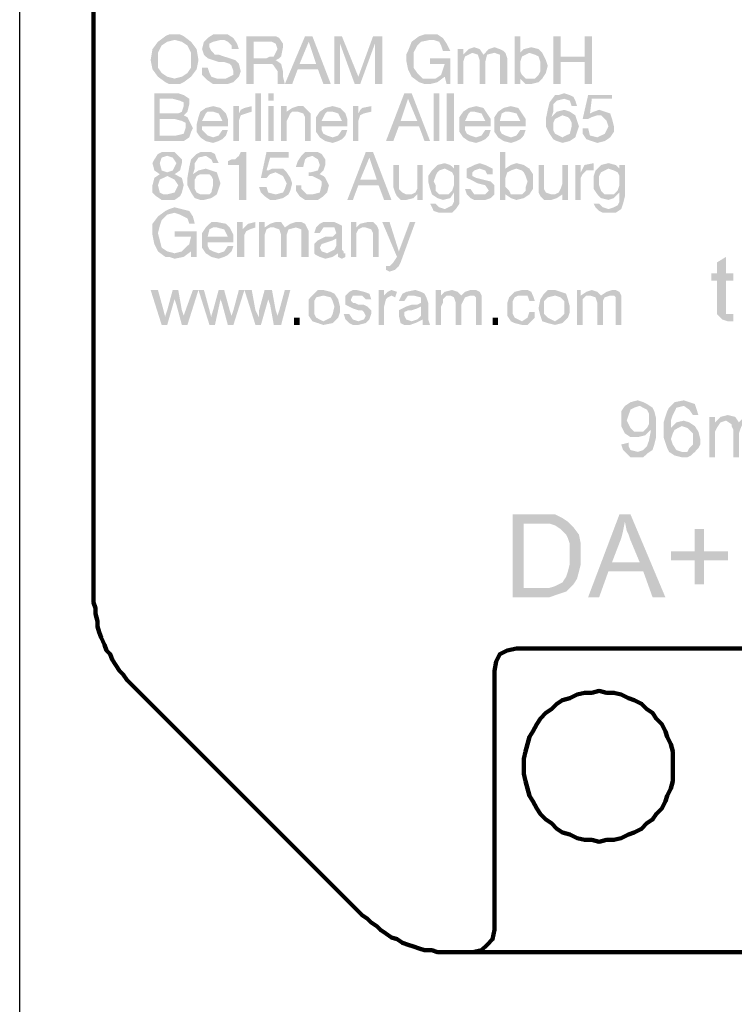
# Model space of a CAD drawing. Extents: x 171565 to 840288, y -737149 to -289557.
# Tile 21 of 59: x 419593 to 420403, y -353992 to -352876. Entities that reach past the tile are written whole.
import ezdxf

# ---------------------------------------------------------------- set-up
doc = ezdxf.new("R2010")
doc.units = 0
doc.header["$MEASUREMENT"] = 0
doc.layers.add('H', color=7, linetype='Continuous', lineweight=100)
doc.layers.add('P', color=250, linetype='Continuous', lineweight=100)

msp = doc.modelspace()

# ---------------------------------------------------------------- hatches: boundary and pattern name
at = {"layer": 'H', "linetype": 'Continuous'}
for points in [[(419768.5, -352942.9), (419776.8, -352940.8), (419783.1, -352936.6), (419787.2, -352930.4), (419787.2, -352922), (419787.2, -352913.7), (419783.1, -352905.4), (419776.8, -352901.2), (419768.5, -352899.1), (419760.2, -352901.2), (419753.9, -352905.4), (419749.7, -352913.7), (419749.7, -352922), (419749.7, -352930.4), (419753.9, -352936.6), (419760.2, -352940.8), (419768.5, -352942.9), (419768.5, -352892.9), (419774.7, -352892.9), (419778.9, -352894.9), (419787.2, -352901.2), (419793.5, -352909.5), (419795.6, -352922), (419793.5, -352932.4), (419787.2, -352940.8), (419778.9, -352947), (419774.7, -352949.1), (419768.5, -352949.1), (419762.2, -352949.1), (419758.1, -352947), (419749.7, -352940.8), (419743.5, -352932.4), (419741.4, -352922), (419743.5, -352909.5), (419749.7, -352901.2), (419758.1, -352894.9), (419762.2, -352892.9), (419768.5, -352892.9)], [(419833.1, -352909.5), (419833.1, -352905.4), (419828.9, -352901.2), (419824.7, -352899.1), (419820.6, -352899.1), (419812.2, -352901.2), (419808.1, -352903.3), (419808.1, -352907.4), (419810.2, -352911.6), (419814.3, -352915.8), (419818.5, -352915.8), (419824.7, -352917.9), (419831, -352919.9), (419837.2, -352922), (419841.4, -352926.2), (419843.5, -352934.5), (419841.4, -352940.8), (419835.2, -352947), (419828.9, -352949.1), (419820.6, -352949.1), (419812.2, -352949.1), (419806, -352944.9), (419799.7, -352938.7), (419799.7, -352930.4), (419806, -352930.4), (419808.1, -352936.6), (419810.2, -352940.8), (419816.4, -352942.9), (419822.7, -352942.9), (419826.8, -352942.9), (419831, -352940.8), (419835.2, -352938.7), (419835.2, -352934.5), (419833.1, -352928.3), (419831, -352926.2), (419824.7, -352924.1), (419818.5, -352924.1), (419812.2, -352922), (419806, -352919.9), (419801.8, -352915.8), (419799.7, -352909.5), (419801.8, -352901.2), (419806, -352897), (419812.2, -352892.9), (419820.6, -352892.9), (419828.9, -352892.9), (419835.2, -352897), (419839.3, -352903.3), (419841.4, -352909.5)], [(420058.1, -352892.9), (420066.4, -352892.9), (420072.7, -352897), (420076.8, -352903.3), (420081, -352911.6), (420072.7, -352911.6), (420070.6, -352905.4), (420068.5, -352901.2), (420062.2, -352899.1), (420058.1, -352899.1), (420047.7, -352901.2), (420043.5, -352905.4), (420039.3, -352913.7), (420039.3, -352922), (420039.3, -352930.4), (420043.5, -352936.6), (420049.7, -352942.9), (420058.1, -352942.9), (420064.3, -352942.9), (420070.6, -352938.7), (420072.7, -352932.4), (420074.7, -352926.2), (420058.1, -352926.2), (420058.1, -352919.9), (420081, -352919.9), (420081, -352949.1), (420076.8, -352949.1), (420074.7, -352940.8), (420066.4, -352947), (420058.1, -352949.1), (420051.8, -352949.1), (420045.6, -352947), (420037.2, -352940.8), (420033.1, -352932.4), (420031, -352922), (420031, -352915.8), (420033.1, -352911.6), (420037.2, -352901.2), (420045.6, -352894.9), (420051.8, -352892.9)], [(419872.7, -352919.9), (419876.8, -352917.9), (419881, -352917.9), (419883.1, -352913.7), (419885.2, -352909.5), (419883.1, -352903.3), (419878.9, -352901.2), (419874.7, -352901.2), (419858.1, -352901.2), (419858.1, -352919.9), (419872.7, -352919.9), (419849.7, -352894.9), (419874.7, -352894.9), (419883.1, -352894.9), (419887.2, -352897), (419891.4, -352903.3), (419891.4, -352907.4), (419889.3, -352917.9), (419887.2, -352919.9), (419883.1, -352922), (419889.3, -352926.2), (419891.4, -352934.5), (419891.4, -352940.8), (419893.5, -352949.1), (419885.2, -352949.1), (419885.2, -352942.9), (419885.2, -352934.5), (419881, -352928.3), (419878.9, -352926.2), (419874.7, -352926.2), (419858.1, -352926.2), (419858.1, -352949.1), (419849.7, -352949.1), (419849.7, -352894.9)], [(419928.9, -352926.2), (419920.6, -352901.2), (419910.2, -352926.2), (419928.9, -352926.2), (419916.4, -352894.9), (419924.7, -352894.9), (419945.6, -352949.1), (419937.2, -352949.1), (419931, -352932.4), (419908.1, -352932.4), (419901.8, -352949.1), (419893.5, -352949.1), (419916.4, -352894.9)], [(419949.7, -352894.9), (419958.1, -352894.9), (419976.8, -352940.8), (419993.5, -352894.9), (420003.9, -352894.9), (420003.9, -352949.1), (419995.6, -352949.1), (419995.6, -352903.3), (419978.9, -352949.1), (419972.7, -352949.1), (419956, -352903.3), (419956, -352949.1), (419949.7, -352949.1)], [(420170.6, -352913.7), (420166.4, -352915.8), (420162.2, -352917.9), (420160.2, -352924.1), (420160.2, -352928.3), (420160.2, -352934.5), (420162.2, -352938.7), (420166.4, -352942.9), (420172.7, -352942.9), (420176.8, -352942.9), (420181, -352938.7), (420183.1, -352934.5), (420183.1, -352928.3), (420183.1, -352924.1), (420181, -352917.9), (420176.8, -352915.8), (420170.6, -352913.7), (420153.9, -352894.9), (420160.2, -352894.9), (420160.2, -352913.7), (420164.3, -352909.5), (420172.7, -352907.4), (420181, -352909.5), (420185.2, -352913.7), (420189.3, -352922), (420191.4, -352928.3), (420189.3, -352936.6), (420185.2, -352942.9), (420181, -352947), (420172.7, -352949.1), (420166.4, -352949.1), (420160.2, -352942.9), (420160.2, -352949.1), (420153.9, -352949.1), (420153.9, -352894.9)], [(420197.7, -352894.9), (420206, -352894.9), (420206, -352917.9), (420233.1, -352917.9), (420233.1, -352894.9), (420241.4, -352894.9), (420241.4, -352949.1), (420233.1, -352949.1), (420233.1, -352924.1), (420206, -352924.1), (420206, -352949.1), (420197.7, -352949.1)], [(420089.3, -352909.5), (420095.6, -352909.5), (420095.6, -352915.8), (420101.8, -352909.5), (420108.1, -352907.4), (420114.3, -352909.5), (420118.5, -352915.8), (420124.7, -352909.5), (420131, -352907.4), (420137.2, -352909.5), (420141.4, -352911.6), (420143.5, -352913.7), (420145.6, -352919.9), (420145.6, -352949.1), (420137.2, -352949.1), (420137.2, -352922), (420137.2, -352915.8), (420131, -352913.7), (420122.7, -352915.8), (420120.6, -352924.1), (420120.6, -352949.1), (420114.3, -352949.1), (420114.3, -352922), (420112.2, -352915.8), (420106, -352913.7), (420101.8, -352915.8), (420097.7, -352917.9), (420095.6, -352924.1), (420095.6, -352949.1), (420089.3, -352949.1)], [(419770.6, -353007.4), (419778.9, -353005.4), (419781, -352999.1), (419781, -352992.9), (419776.8, -352990.8), (419768.5, -352988.7), (419751.8, -352988.7), (419751.8, -353007.4), (419770.6, -353007.4), (419766.4, -352982.4), (419772.7, -352982.4), (419776.8, -352980.4), (419778.9, -352974.1), (419778.9, -352969.9), (419774.7, -352967.9), (419766.4, -352965.8), (419751.8, -352965.8), (419751.8, -352982.4), (419766.4, -352982.4), (419770.6, -353007.4), (419745.6, -352959.5), (419764.3, -352959.5), (419772.7, -352959.5), (419778.9, -352961.6), (419785.2, -352965.8), (419785.2, -352972), (419783.1, -352980.4), (419778.9, -352984.5), (419783.1, -352986.6), (419785.2, -352990.8), (419789.3, -352999.1), (419787.2, -353003.3), (419785.2, -353009.5), (419778.9, -353013.7), (419772.7, -353013.7), (419745.6, -353013.7), (419745.6, -352959.5)], [(419860.2, -352959.5), (419860.2, -353013.7), (419866.4, -353013.7), (419866.4, -352959.5)], [(419874.7, -352974.1), (419881, -352974.1), (419881, -353013.7), (419874.7, -353013.7), (419874.7, -352974.1), (419881, -352967.9), (419874.7, -352967.9), (419874.7, -352959.5), (419881, -352959.5), (419881, -352967.9)], [(420043.5, -352990.8), (420033.1, -352965.8), (420024.7, -352990.8), (420043.5, -352990.8), (420028.9, -352959.5), (420037.2, -352959.5), (420058.1, -353013.7), (420051.8, -353013.7), (420045.6, -352997), (420022.7, -352997), (420016.4, -353013.7), (420008.1, -353013.7), (420028.9, -352959.5)], [(420062.2, -352959.5), (420062.2, -353013.7), (420068.5, -353013.7), (420068.5, -352959.5)], [(420076.8, -352959.5), (420076.8, -353013.7), (420085.2, -353013.7), (420085.2, -352959.5)], [(420208.1, -353009.5), (420212.2, -353007.4), (420216.4, -353005.4), (420218.5, -352997), (420218.5, -352992.9), (420216.4, -352988.7), (420214.3, -352986.6), (420208.1, -352984.5), (420203.9, -352986.6), (420199.7, -352988.7), (420197.7, -352992.9), (420197.7, -352997), (420197.7, -353001.2), (420199.7, -353005.4), (420203.9, -353007.4), (420208.1, -353009.5), (420189.3, -352988.7), (420191.4, -352978.3), (420193.5, -352969.9), (420199.7, -352961.6), (420203.9, -352961.6), (420210.2, -352959.5), (420216.4, -352961.6), (420220.6, -352963.7), (420222.7, -352967.9), (420224.7, -352974.1), (420218.5, -352974.1), (420216.4, -352967.9), (420210.2, -352965.8), (420201.8, -352967.9), (420197.7, -352972), (420197.7, -352980.4), (420195.6, -352986.6), (420201.8, -352980.4), (420210.2, -352978.3), (420216.4, -352980.4), (420222.7, -352984.5), (420224.7, -352990.8), (420226.8, -352997), (420224.7, -353003.3), (420222.7, -353009.5), (420216.4, -353013.7), (420208.1, -353015.8), (420201.8, -353013.7), (420197.7, -353011.6), (420193.5, -353005.4), (420189.3, -352997), (420189.3, -352988.7)], [(420237.2, -352999.1), (420239.3, -353007.4), (420247.7, -353009.5), (420256, -353005.4), (420258.1, -353001.2), (420260.2, -352997), (420258.1, -352990.8), (420256, -352988.7), (420251.8, -352984.5), (420247.7, -352984.5), (420241.4, -352986.6), (420237.2, -352988.7), (420231, -352988.7), (420237.2, -352961.6), (420264.3, -352961.6), (420264.3, -352965.8), (420241.4, -352965.8), (420239.3, -352982.4), (420243.5, -352980.4), (420249.7, -352978.3), (420256, -352980.4), (420262.2, -352982.4), (420264.3, -352988.7), (420266.4, -352997), (420266.4, -353003.3), (420262.2, -353009.5), (420256, -353013.7), (420247.7, -353015.8), (420241.4, -353013.7), (420235.2, -353011.6), (420231, -353005.4), (420231, -352999.1)], [(419822.7, -352990.8), (419818.5, -352982.4), (419812.2, -352980.4), (419806, -352980.4), (419803.9, -352982.4), (419799.7, -352990.8), (419822.7, -352990.8), (419828.9, -353001.2), (419826.8, -353007.4), (419822.7, -353011.6), (419818.5, -353013.7), (419812.2, -353015.8), (419803.9, -353013.7), (419797.7, -353009.5), (419793.5, -353003.3), (419793.5, -352994.9), (419795.6, -352986.6), (419797.7, -352980.4), (419803.9, -352976.2), (419812.2, -352974.1), (419820.6, -352976.2), (419826.8, -352982.4), (419828.9, -352988.7), (419828.9, -352997), (419799.7, -352997), (419799.7, -353001.2), (419803.9, -353005.4), (419806, -353007.4), (419812.2, -353009.5), (419818.5, -353007.4), (419822.7, -353001.2), (419828.9, -353001.2)], [(419835.2, -352974.1), (419841.4, -352974.1), (419841.4, -352982.4), (419843.5, -352978.3), (419847.7, -352976.2), (419856, -352974.1), (419856, -352980.4), (419849.7, -352982.4), (419843.5, -352984.5), (419841.4, -352990.8), (419841.4, -352997), (419841.4, -353013.7), (419835.2, -353013.7)], [(419889.3, -352974.1), (419895.6, -352974.1), (419895.6, -352980.4), (419901.8, -352976.2), (419908.1, -352974.1), (419914.3, -352974.1), (419918.5, -352978.3), (419922.7, -352982.4), (419922.7, -352988.7), (419922.7, -353013.7), (419916.4, -353013.7), (419916.4, -352986.6), (419914.3, -352982.4), (419908.1, -352980.4), (419901.8, -352980.4), (419899.7, -352982.4), (419897.7, -352986.6), (419895.6, -352990.8), (419895.6, -353013.7), (419889.3, -353013.7)], [(419958.1, -352990.8), (419953.9, -352982.4), (419947.7, -352980.4), (419941.4, -352980.4), (419939.3, -352982.4), (419935.2, -352990.8), (419958.1, -352990.8), (419964.3, -353001.2), (419962.2, -353007.4), (419958.1, -353011.6), (419953.9, -353013.7), (419947.7, -353015.8), (419939.3, -353013.7), (419933.1, -353009.5), (419928.9, -353003.3), (419928.9, -352994.9), (419928.9, -352986.6), (419933.1, -352980.4), (419939.3, -352976.2), (419947.7, -352974.1), (419956, -352976.2), (419962.2, -352982.4), (419964.3, -352988.7), (419964.3, -352997), (419935.2, -352997), (419935.2, -353001.2), (419937.2, -353005.4), (419941.4, -353007.4), (419947.7, -353009.5), (419953.9, -353007.4), (419958.1, -353001.2), (419964.3, -353001.2)], [(419970.6, -352974.1), (419976.8, -352974.1), (419976.8, -352982.4), (419978.9, -352978.3), (419981, -352976.2), (419991.4, -352974.1), (419991.4, -352980.4), (419983.1, -352982.4), (419978.9, -352984.5), (419976.8, -352990.8), (419976.8, -352997), (419976.8, -353013.7), (419970.6, -353013.7)], [(420120.6, -352990.8), (420116.4, -352982.4), (420108.1, -352980.4), (420103.9, -352980.4), (420101.8, -352982.4), (420097.7, -352990.8), (420120.6, -352990.8), (420126.8, -353001.2), (420124.7, -353007.4), (420120.6, -353011.6), (420116.4, -353013.7), (420110.2, -353015.8), (420101.8, -353013.7), (420095.6, -353009.5), (420091.4, -353003.3), (420091.4, -352994.9), (420091.4, -352986.6), (420095.6, -352980.4), (420101.8, -352976.2), (420110.2, -352974.1), (420118.5, -352976.2), (420122.7, -352982.4), (420126.8, -352988.7), (420126.8, -352997), (420097.7, -352997), (420097.7, -353001.2), (420099.7, -353005.4), (420103.9, -353007.4), (420110.2, -353009.5), (420116.4, -353007.4), (420120.6, -353001.2), (420126.8, -353001.2)], [(420160.2, -352990.8), (420156, -352982.4), (420147.7, -352980.4), (420143.5, -352980.4), (420139.3, -352982.4), (420137.2, -352990.8), (420160.2, -352990.8), (420166.4, -353001.2), (420164.3, -353007.4), (420160.2, -353011.6), (420156, -353013.7), (420149.7, -353015.8), (420141.4, -353013.7), (420135.2, -353009.5), (420131, -353003.3), (420131, -352994.9), (420131, -352986.6), (420135.2, -352980.4), (420141.4, -352976.2), (420149.7, -352974.1), (420158.1, -352976.2), (420162.2, -352982.4), (420166.4, -352988.7), (420166.4, -352997), (420137.2, -352997), (420137.2, -353001.2), (420139.3, -353005.4), (420143.5, -353007.4), (420149.7, -353009.5), (420156, -353007.4), (420160.2, -353001.2), (420166.4, -353001.2)], [(419770.6, -353038.7), (419766.4, -353032.4), (419760.2, -353030.4), (419753.9, -353032.4), (419751.8, -353038.7), (419753.9, -353047), (419760.2, -353049.1), (419766.4, -353047), (419770.6, -353038.7), (419760.2, -353074.1), (419768.5, -353072), (419772.7, -353063.7), (419768.5, -353057.4), (419760.2, -353053.3), (419751.8, -353057.4), (419749.7, -353063.7), (419751.8, -353072), (419756, -353074.1), (419760.2, -353074.1), (419770.6, -353038.7), (419751.8, -353051.2), (419745.6, -353047), (419743.5, -353038.7), (419745.6, -353034.5), (419749.7, -353028.3), (419753.9, -353026.2), (419760.2, -353026.2), (419768.5, -353026.2), (419772.7, -353030.4), (419776.8, -353034.5), (419776.8, -353038.7), (419774.7, -353047), (419768.5, -353051.2), (419776.8, -353055.4), (419778.9, -353063.7), (419776.8, -353072), (419774.7, -353076.2), (419768.5, -353080.4), (419760.2, -353080.4), (419753.9, -353080.4), (419747.7, -353076.2), (419743.5, -353072), (419743.5, -353063.7), (419745.6, -353055.4), (419751.8, -353051.2)], [(419801.8, -353074.1), (419808.1, -353074.1), (419810.2, -353072), (419812.2, -353063.7), (419812.2, -353057.4), (419810.2, -353053.3), (419808.1, -353051.2), (419801.8, -353051.2), (419797.7, -353051.2), (419793.5, -353053.3), (419791.4, -353057.4), (419791.4, -353063.7), (419791.4, -353067.9), (419793.5, -353072), (419797.7, -353074.1), (419801.8, -353074.1), (419783.1, -353055.4), (419785.2, -353042.9), (419787.2, -353034.5), (419793.5, -353028.3), (419797.7, -353026.2), (419803.9, -353026.2), (419810.2, -353026.2), (419814.3, -353028.3), (419816.4, -353034.5), (419818.5, -353038.7), (419812.2, -353038.7), (419810.2, -353034.5), (419803.9, -353030.4), (419795.6, -353032.4), (419791.4, -353038.7), (419791.4, -353044.9), (419789.3, -353051.2), (419795.6, -353047), (419803.9, -353044.9), (419810.2, -353047), (419816.4, -353049.1), (419818.5, -353055.4), (419820.6, -353061.6), (419818.5, -353067.9), (419816.4, -353074.1), (419810.2, -353078.3), (419801.8, -353080.4), (419797.7, -353080.4), (419791.4, -353078.3), (419787.2, -353072), (419783.1, -353063.7), (419783.1, -353055.4)], [(419841.4, -353040.8), (419828.9, -353040.8), (419828.9, -353036.6), (419833.1, -353034.5), (419837.2, -353034.5), (419841.4, -353030.4), (419843.5, -353026.2), (419849.7, -353026.2), (419849.7, -353080.4), (419841.4, -353080.4)], [(419872.7, -353065.8), (419874.7, -353072), (419883.1, -353074.1), (419891.4, -353072), (419893.5, -353067.9), (419895.6, -353061.6), (419893.5, -353057.4), (419891.4, -353053.3), (419887.2, -353051.2), (419883.1, -353049.1), (419876.8, -353051.2), (419872.7, -353055.4), (419866.4, -353055.4), (419872.7, -353026.2), (419897.7, -353026.2), (419897.7, -353032.4), (419876.8, -353032.4), (419872.7, -353047), (419874.7, -353047), (419878.9, -353044.9), (419883.1, -353044.9), (419891.4, -353044.9), (419895.6, -353049.1), (419899.7, -353055.4), (419901.8, -353061.6), (419899.7, -353069.9), (419897.7, -353074.1), (419891.4, -353078.3), (419883.1, -353080.4), (419876.8, -353080.4), (419870.6, -353076.2), (419866.4, -353072), (419864.3, -353065.8)], [(419912.2, -353063.7), (419912.2, -353067.9), (419916.4, -353072), (419918.5, -353074.1), (419924.7, -353074.1), (419933.1, -353072), (419935.2, -353063.7), (419935.2, -353059.5), (419933.1, -353057.4), (419924.7, -353053.3), (419920.6, -353053.3), (419920.6, -353049.1), (419922.7, -353049.1), (419931, -353047), (419933.1, -353040.8), (419931, -353034.5), (419924.7, -353030.4), (419918.5, -353032.4), (419916.4, -353034.5), (419914.3, -353042.9), (419906, -353042.9), (419908.1, -353036.6), (419912.2, -353030.4), (419916.4, -353026.2), (419924.7, -353026.2), (419931, -353026.2), (419935.2, -353028.3), (419939.3, -353034.5), (419939.3, -353040.8), (419937.2, -353047), (419933.1, -353051.2), (419937.2, -353053.3), (419939.3, -353055.4), (419943.5, -353063.7), (419941.4, -353072), (419937.2, -353076.2), (419931, -353080.4), (419924.7, -353080.4), (419916.4, -353080.4), (419910.2, -353076.2), (419906, -353069.9), (419906, -353063.7)], [(419997.7, -353057.4), (419989.3, -353032.4), (419978.9, -353057.4), (419997.7, -353057.4), (419985.2, -353026.2), (419993.5, -353026.2), (420014.3, -353080.4), (420006, -353080.4), (419999.7, -353063.7), (419976.8, -353063.7), (419970.6, -353080.4), (419964.3, -353080.4), (419985.2, -353026.2)], [(420156, -353044.9), (420149.7, -353047), (420145.6, -353049.1), (420143.5, -353055.4), (420143.5, -353059.5), (420143.5, -353065.8), (420147.7, -353069.9), (420149.7, -353074.1), (420156, -353074.1), (420162.2, -353074.1), (420166.4, -353069.9), (420166.4, -353065.8), (420168.5, -353059.5), (420166.4, -353053.3), (420164.3, -353049.1), (420162.2, -353047), (420156, -353044.9), (420137.2, -353026.2), (420143.5, -353026.2), (420143.5, -353044.9), (420149.7, -353040.8), (420156, -353038.7), (420164.3, -353040.8), (420170.6, -353044.9), (420174.7, -353051.2), (420174.7, -353059.5), (420174.7, -353067.9), (420170.6, -353074.1), (420164.3, -353078.3), (420156, -353080.4), (420149.7, -353078.3), (420143.5, -353074.1), (420143.5, -353080.4), (420137.2, -353080.4), (420137.2, -353026.2)], [(420049.7, -353080.4), (420043.5, -353080.4), (420043.5, -353074.1), (420039.3, -353078.3), (420031, -353080.4), (420024.7, -353080.4), (420020.6, -353076.2), (420018.5, -353072), (420016.4, -353065.8), (420016.4, -353040.8), (420022.7, -353040.8), (420022.7, -353067.9), (420026.8, -353072), (420031, -353074.1), (420037.2, -353074.1), (420041.4, -353072), (420043.5, -353067.9), (420043.5, -353061.6), (420043.5, -353040.8), (420049.7, -353040.8)], [(420085.2, -353059.5), (420085.2, -353053.3), (420083.1, -353049.1), (420078.9, -353047), (420074.7, -353044.9), (420068.5, -353047), (420066.4, -353049.1), (420064.3, -353053.3), (420062.2, -353059.5), (420064.3, -353063.7), (420064.3, -353069.9), (420068.5, -353074.1), (420074.7, -353074.1), (420078.9, -353074.1), (420083.1, -353069.9), (420085.2, -353063.7), (420085.2, -353059.5), (420091.4, -353076.2), (420091.4, -353084.5), (420087.2, -353090.8), (420083.1, -353094.9), (420074.7, -353094.9), (420068.5, -353094.9), (420062.2, -353092.9), (420060.2, -353088.7), (420058.1, -353084.5), (420064.3, -353084.5), (420068.5, -353088.7), (420074.7, -353090.8), (420078.9, -353088.7), (420083.1, -353086.6), (420085.2, -353082.4), (420085.2, -353076.2), (420085.2, -353072), (420081, -353078.3), (420072.7, -353080.4), (420066.4, -353078.3), (420060.2, -353074.1), (420058.1, -353067.9), (420056, -353059.5), (420056, -353053.3), (420060.2, -353047), (420066.4, -353040.8), (420074.7, -353038.7), (420081, -353040.8), (420085.2, -353044.9), (420085.2, -353040.8), (420091.4, -353040.8), (420091.4, -353076.2)], [(420103.9, -353067.9), (420108.1, -353074.1), (420114.3, -353074.1), (420120.6, -353074.1), (420124.7, -353069.9), (420120.6, -353063.7), (420112.2, -353061.6), (420103.9, -353057.4), (420099.7, -353055.4), (420099.7, -353051.2), (420099.7, -353044.9), (420103.9, -353042.9), (420108.1, -353040.8), (420114.3, -353038.7), (420120.6, -353040.8), (420124.7, -353042.9), (420128.9, -353044.9), (420128.9, -353051.2), (420122.7, -353051.2), (420120.6, -353047), (420114.3, -353044.9), (420108.1, -353047), (420106, -353049.1), (420106, -353053.3), (420110.2, -353055.4), (420118.5, -353057.4), (420126.8, -353059.5), (420131, -353063.7), (420131, -353067.9), (420131, -353074.1), (420126.8, -353078.3), (420120.6, -353080.4), (420114.3, -353080.4), (420108.1, -353080.4), (420103.9, -353078.3), (420099.7, -353074.1), (420097.7, -353067.9)], [(420214.3, -353080.4), (420208.1, -353080.4), (420208.1, -353074.1), (420201.8, -353078.3), (420195.6, -353080.4), (420187.2, -353080.4), (420183.1, -353076.2), (420181, -353072), (420181, -353065.8), (420181, -353040.8), (420187.2, -353040.8), (420187.2, -353067.9), (420189.3, -353072), (420195.6, -353074.1), (420199.7, -353074.1), (420203.9, -353072), (420206, -353067.9), (420208.1, -353061.6), (420208.1, -353040.8), (420214.3, -353040.8)], [(420222.7, -353040.8), (420228.9, -353040.8), (420228.9, -353049.1), (420231, -353044.9), (420233.1, -353040.8), (420243.5, -353038.7), (420243.5, -353047), (420235.2, -353047), (420231, -353051.2), (420228.9, -353055.4), (420228.9, -353061.6), (420228.9, -353080.4), (420222.7, -353080.4)], [(420272.7, -353059.5), (420272.7, -353053.3), (420270.6, -353049.1), (420266.4, -353047), (420260.2, -353044.9), (420256, -353047), (420251.8, -353049.1), (420249.7, -353053.3), (420249.7, -353059.5), (420249.7, -353063.7), (420251.8, -353069.9), (420256, -353074.1), (420260.2, -353074.1), (420266.4, -353074.1), (420270.6, -353069.9), (420272.7, -353063.7), (420272.7, -353059.5), (420278.9, -353076.2), (420276.8, -353084.5), (420274.7, -353090.8), (420268.5, -353094.9), (420260.2, -353094.9), (420253.9, -353094.9), (420249.7, -353092.9), (420245.6, -353088.7), (420243.5, -353084.5), (420249.7, -353084.5), (420253.9, -353088.7), (420260.2, -353090.8), (420266.4, -353088.7), (420270.6, -353086.6), (420272.7, -353082.4), (420272.7, -353076.2), (420272.7, -353072), (420266.4, -353078.3), (420260.2, -353080.4), (420251.8, -353078.3), (420247.7, -353074.1), (420243.5, -353067.9), (420243.5, -353059.5), (420243.5, -353053.3), (420245.6, -353047), (420251.8, -353040.8), (420260.2, -353038.7), (420268.5, -353040.8), (420272.7, -353044.9), (420272.7, -353040.8), (420278.9, -353040.8), (420278.9, -353076.2)], [(419768.5, -353088.7), (419776.8, -353090.8), (419785.2, -353092.9), (419789.3, -353099.1), (419791.4, -353107.4), (419785.2, -353107.4), (419783.1, -353101.2), (419778.9, -353099.1), (419774.7, -353097), (419768.5, -353094.9), (419760.2, -353097), (419753.9, -353103.3), (419751.8, -353109.5), (419749.7, -353117.9), (419751.8, -353126.2), (419753.9, -353134.5), (419760.2, -353138.7), (419768.5, -353140.8), (419776.8, -353138.7), (419781, -353134.5), (419785.2, -353130.4), (419787.2, -353122), (419768.5, -353122), (419768.5, -353115.8), (419793.5, -353115.8), (419793.5, -353144.9), (419787.2, -353144.9), (419787.2, -353138.7), (419778.9, -353144.9), (419768.5, -353147), (419762.2, -353144.9), (419758.1, -353144.9), (419749.7, -353138.7), (419745.6, -353130.4), (419743.5, -353119.9), (419743.5, -353113.7), (419743.5, -353107.4), (419749.7, -353099.1), (419758.1, -353092.9), (419762.2, -353090.8)], [(419828.9, -353122), (419824.7, -353113.7), (419816.4, -353111.6), (419812.2, -353111.6), (419808.1, -353113.7), (419806, -353122), (419828.9, -353122), (419835.2, -353132.4), (419833.1, -353138.7), (419828.9, -353142.9), (419824.7, -353144.9), (419818.5, -353147), (419810.2, -353144.9), (419803.9, -353140.8), (419799.7, -353134.5), (419799.7, -353126.2), (419799.7, -353117.9), (419803.9, -353111.6), (419810.2, -353105.4), (419816.4, -353105.4), (419826.8, -353107.4), (419831, -353111.6), (419835.2, -353119.9), (419835.2, -353128.3), (419806, -353128.3), (419806, -353132.4), (419808.1, -353136.6), (419812.2, -353138.7), (419818.5, -353140.8), (419824.7, -353138.7), (419828.9, -353132.4), (419835.2, -353132.4)], [(419839.3, -353105.4), (419845.6, -353105.4), (419845.6, -353113.7), (419849.7, -353109.5), (419851.8, -353107.4), (419860.2, -353105.4), (419860.2, -353111.6), (419853.9, -353113.7), (419849.7, -353115.8), (419847.7, -353119.9), (419847.7, -353128.3), (419847.7, -353144.9), (419839.3, -353144.9)], [(419864.3, -353105.4), (419870.6, -353105.4), (419870.6, -353111.6), (419876.8, -353107.4), (419883.1, -353105.4), (419889.3, -353105.4), (419893.5, -353111.6), (419899.7, -353107.4), (419906, -353105.4), (419912.2, -353105.4), (419916.4, -353107.4), (419918.5, -353111.6), (419920.6, -353115.8), (419920.6, -353144.9), (419912.2, -353144.9), (419912.2, -353119.9), (419912.2, -353113.7), (419906, -353111.6), (419897.7, -353113.7), (419895.6, -353119.9), (419895.6, -353144.9), (419889.3, -353144.9), (419889.3, -353119.9), (419887.2, -353113.7), (419881, -353111.6), (419876.8, -353111.6), (419872.7, -353113.7), (419870.6, -353119.9), (419870.6, -353144.9), (419864.3, -353144.9)], [(419951.8, -353124.1), (419947.7, -353126.2), (419941.4, -353128.3), (419935.2, -353130.4), (419933.1, -353134.5), (419935.2, -353138.7), (419941.4, -353140.8), (419945.6, -353138.7), (419949.7, -353136.6), (419951.8, -353132.4), (419951.8, -353124.1), (419962.2, -353144.9), (419958.1, -353147), (419953.9, -353144.9), (419953.9, -353140.8), (419947.7, -353144.9), (419939.3, -353147), (419933.1, -353144.9), (419928.9, -353142.9), (419926.8, -353140.8), (419926.8, -353134.5), (419926.8, -353130.4), (419931, -353126.2), (419935.2, -353124.1), (419939.3, -353122), (419943.5, -353122), (419947.7, -353122), (419951.8, -353117.9), (419949.7, -353111.6), (419943.5, -353111.6), (419937.2, -353111.6), (419933.1, -353117.9), (419926.8, -353117.9), (419928.9, -353111.6), (419933.1, -353107.4), (419937.2, -353105.4), (419943.5, -353105.4), (419949.7, -353105.4), (419953.9, -353107.4), (419958.1, -353109.5), (419958.1, -353115.8), (419958.1, -353136.6), (419960.2, -353138.7), (419960.2, -353140.8), (419962.2, -353140.8), (419962.2, -353144.9)], [(419968.5, -353105.4), (419974.7, -353105.4), (419974.7, -353111.6), (419978.9, -353107.4), (419987.2, -353105.4), (419993.5, -353105.4), (419997.7, -353109.5), (419999.7, -353113.7), (419999.7, -353119.9), (419999.7, -353144.9), (419993.5, -353144.9), (419993.5, -353117.9), (419991.4, -353113.7), (419985.2, -353111.6), (419981, -353111.6), (419976.8, -353113.7), (419974.7, -353117.9), (419974.7, -353122), (419974.7, -353144.9), (419968.5, -353144.9)], [(420024.7, -353151.2), (420022.7, -353155.4), (420018.5, -353159.5), (420012.2, -353161.6), (420008.1, -353159.5), (420008.1, -353155.4), (420012.2, -353155.4), (420016.4, -353151.2), (420020.6, -353144.9), (420003.9, -353105.4), (420012.2, -353105.4), (420022.7, -353138.7), (420035.2, -353105.4), (420041.4, -353105.4)], [(420401.8, -353209.5), (420401.8, -353217.9), (420395.6, -353217.9), (420389.3, -353215.8), (420385.2, -353211.6), (420383.1, -353209.5), (420383.1, -353201.2), (420383.1, -353172), (420376.8, -353172), (420376.8, -353163.7), (420383.1, -353163.7), (420383.1, -353151.2), (420393.5, -353144.9), (420393.5, -353163.7), (420401.8, -353163.7), (420401.8, -353172), (420393.5, -353172), (420393.5, -353203.3), (420393.5, -353207.4), (420393.5, -353209.5), (420397.7, -353209.5)], [(419753.9, -353222), (419741.4, -353182.4), (419749.7, -353182.4), (419756, -353205.4), (419758.1, -353213.7), (419758.1, -353211.6), (419760.2, -353205.4), (419766.4, -353182.4), (419772.7, -353182.4), (419776.8, -353205.4), (419778.9, -353211.6), (419781, -353205.4), (419789.3, -353182.4), (419795.6, -353182.4), (419783.1, -353222), (419776.8, -353222), (419770.6, -353199.1), (419768.5, -353192.9), (419760.2, -353222)], [(419808.1, -353222), (419795.6, -353182.4), (419801.8, -353182.4), (419808.1, -353205.4), (419810.2, -353213.7), (419810.2, -353211.6), (419812.2, -353205.4), (419818.5, -353182.4), (419824.7, -353182.4), (419831, -353205.4), (419833.1, -353211.6), (419835.2, -353205.4), (419841.4, -353182.4), (419847.7, -353182.4), (419835.2, -353222), (419828.9, -353222), (419822.7, -353199.1), (419820.6, -353192.9), (419814.3, -353222)], [(419860.2, -353222), (419847.7, -353182.4), (419856, -353182.4), (419860.2, -353205.4), (419864.3, -353213.7), (419864.3, -353211.6), (419864.3, -353205.4), (419870.6, -353182.4), (419878.9, -353182.4), (419883.1, -353205.4), (419885.2, -353211.6), (419887.2, -353205.4), (419893.5, -353182.4), (419899.7, -353182.4), (419889.3, -353222), (419881, -353222), (419876.8, -353199.1), (419874.7, -353192.9), (419866.4, -353222)], [(419920.6, -353203.3), (419920.6, -353192.9), (419926.8, -353186.6), (419931, -353182.4), (419937.2, -353182.4), (419945.6, -353184.5), (419949.7, -353186.6), (419953.9, -353192.9), (419956, -353201.2), (419956, -353207.4), (419953.9, -353213.7), (419947.7, -353219.9), (419937.2, -353222), (419931, -353219.9), (419924.7, -353217.9), (419920.6, -353211.6), (419920.6, -353203.3), (419926.8, -353203.3), (419926.8, -353209.5), (419928.9, -353213.7), (419937.2, -353217.9), (419945.6, -353213.7), (419947.7, -353209.5), (419949.7, -353201.2), (419947.7, -353194.9), (419945.6, -353190.8), (419937.2, -353188.7), (419928.9, -353190.8), (419926.8, -353194.9), (419926.8, -353203.3)], [(419960.2, -353209.5), (419966.4, -353209.5), (419970.6, -353215.8), (419976.8, -353217.9), (419983.1, -353215.8), (419985.2, -353211.6), (419983.1, -353207.4), (419981, -353205.4), (419976.8, -353205.4), (419970.6, -353203.3), (419966.4, -353201.2), (419962.2, -353199.1), (419962.2, -353192.9), (419962.2, -353188.7), (419966.4, -353184.5), (419970.6, -353182.4), (419974.7, -353182.4), (419983.1, -353184.5), (419989.3, -353186.6), (419991.4, -353192.9), (419985.2, -353192.9), (419981, -353188.7), (419976.8, -353188.7), (419970.6, -353188.7), (419968.5, -353192.9), (419968.5, -353194.9), (419970.6, -353197), (419972.7, -353197), (419976.8, -353199.1), (419983.1, -353199.1), (419987.2, -353201.2), (419991.4, -353205.4), (419991.4, -353209.5), (419989.3, -353215.8), (419985.2, -353219.9), (419976.8, -353222), (419970.6, -353222), (419966.4, -353219.9), (419962.2, -353215.8)], [(419999.7, -353222), (419999.7, -353182.4), (420006, -353182.4), (420006, -353188.7), (420010.2, -353184.5), (420014.3, -353182.4), (420020.6, -353184.5), (420018.5, -353190.8), (420014.3, -353188.7), (420010.2, -353190.8), (420008.1, -353192.9), (420006, -353201.2), (420006, -353222)], [(420049.7, -353215.8), (420041.4, -353219.9), (420035.2, -353222), (420028.9, -353222), (420024.7, -353219.9), (420022.7, -353211.6), (420022.7, -353205.4), (420026.8, -353203.3), (420031, -353201.2), (420037.2, -353199.1), (420043.5, -353199.1), (420047.7, -353197), (420047.7, -353194.9), (420047.7, -353190.8), (420039.3, -353188.7), (420033.1, -353188.7), (420028.9, -353194.9), (420022.7, -353194.9), (420026.8, -353186.6), (420031, -353184.5), (420041.4, -353182.4), (420047.7, -353184.5), (420051.8, -353186.6), (420053.9, -353190.8), (420056, -353197), (420056, -353205.4), (420056, -353213.7), (420056, -353215.8), (420058.1, -353222), (420049.7, -353222), (420049.7, -353215.8), (420047.7, -353201.2), (420043.5, -353203.3), (420037.2, -353205.4), (420033.1, -353205.4), (420028.9, -353207.4), (420028.9, -353211.6), (420031, -353215.8), (420037.2, -353217.9), (420043.5, -353215.8), (420047.7, -353211.6), (420047.7, -353205.4), (420047.7, -353201.2)], [(420064.3, -353222), (420064.3, -353182.4), (420070.6, -353182.4), (420070.6, -353188.7), (420074.7, -353184.5), (420083.1, -353182.4), (420089.3, -353184.5), (420093.5, -353188.7), (420097.7, -353184.5), (420103.9, -353182.4), (420110.2, -353182.4), (420114.3, -353184.5), (420116.4, -353188.7), (420116.4, -353194.9), (420116.4, -353222), (420110.2, -353222), (420110.2, -353197), (420110.2, -353190.8), (420108.1, -353188.7), (420103.9, -353188.7), (420097.7, -353190.8), (420095.6, -353194.9), (420093.5, -353199.1), (420093.5, -353222), (420087.2, -353222), (420087.2, -353197), (420085.2, -353190.8), (420081, -353188.7), (420076.8, -353188.7), (420072.7, -353192.9), (420072.7, -353197), (420070.6, -353201.2), (420070.6, -353222)], [(420170.6, -353207.4), (420176.8, -353207.4), (420176.8, -353213.7), (420172.7, -353217.9), (420168.5, -353222), (420162.2, -353222), (420153.9, -353219.9), (420149.7, -353217.9), (420145.6, -353211.6), (420145.6, -353203.3), (420145.6, -353197), (420147.7, -353190.8), (420153.9, -353184.5), (420162.2, -353182.4), (420168.5, -353182.4), (420172.7, -353184.5), (420174.7, -353188.7), (420176.8, -353194.9), (420170.6, -353194.9), (420168.5, -353188.7), (420162.2, -353188.7), (420158.1, -353188.7), (420153.9, -353190.8), (420151.8, -353194.9), (420151.8, -353203.3), (420151.8, -353209.5), (420153.9, -353213.7), (420162.2, -353217.9), (420168.5, -353213.7)], [(420181, -353203.3), (420183.1, -353192.9), (420187.2, -353186.6), (420191.4, -353182.4), (420199.7, -353182.4), (420206, -353184.5), (420212.2, -353186.6), (420214.3, -353192.9), (420216.4, -353201.2), (420216.4, -353207.4), (420214.3, -353213.7), (420208.1, -353219.9), (420199.7, -353222), (420191.4, -353219.9), (420185.2, -353217.9), (420183.1, -353211.6), (420181, -353203.3), (420187.2, -353203.3), (420187.2, -353209.5), (420191.4, -353213.7), (420199.7, -353217.9), (420206, -353213.7), (420210.2, -353209.5), (420210.2, -353201.2), (420210.2, -353194.9), (420206, -353190.8), (420199.7, -353188.7), (420191.4, -353190.8), (420187.2, -353194.9), (420187.2, -353203.3)], [(420224.7, -353222), (420224.7, -353182.4), (420228.9, -353182.4), (420228.9, -353188.7), (420235.2, -353184.5), (420241.4, -353182.4), (420247.7, -353184.5), (420251.8, -353188.7), (420258.1, -353184.5), (420264.3, -353182.4), (420268.5, -353182.4), (420272.7, -353184.5), (420274.7, -353188.7), (420274.7, -353194.9), (420274.7, -353222), (420268.5, -353222), (420268.5, -353197), (420268.5, -353190.8), (420266.4, -353188.7), (420262.2, -353188.7), (420256, -353190.8), (420253.9, -353194.9), (420253.9, -353199.1), (420253.9, -353222), (420247.7, -353222), (420247.7, -353197), (420245.6, -353190.8), (420239.3, -353188.7), (420235.2, -353188.7), (420231, -353192.9), (420231, -353197), (420231, -353201.2), (420231, -353222)], [(419903.9, -353213.7), (419903.9, -353222), (419910.2, -353222), (419910.2, -353213.7)], [(420128.9, -353213.7), (420128.9, -353222), (420135.2, -353222), (420135.2, -353213.7)], [(420306, -353328.3), (420306, -353322), (420303.9, -353317.9), (420299.7, -353315.8), (420295.6, -353313.7), (420289.3, -353315.8), (420285.2, -353317.9), (420283.1, -353324.1), (420281, -353330.4), (420283.1, -353334.5), (420285.2, -353338.7), (420289.3, -353342.9), (420293.5, -353342.9), (420299.7, -353342.9), (420303.9, -353338.7), (420306, -353334.5), (420306, -353328.3), (420274.7, -353357.4), (420283.1, -353355.4), (420283.1, -353359.5), (420285.2, -353363.7), (420293.5, -353365.8), (420299.7, -353363.7), (420303.9, -353359.5), (420306, -353353.3), (420308.1, -353342.9), (420308.1, -353340.8), (420301.8, -353347), (420293.5, -353349.1), (420285.2, -353349.1), (420278.9, -353344.9), (420274.7, -353336.6), (420274.7, -353328.3), (420274.7, -353319.9), (420278.9, -353313.7), (420285.2, -353309.5), (420293.5, -353307.4), (420299.7, -353309.5), (420303.9, -353311.6), (420310.2, -353315.8), (420312.2, -353319.9), (420314.3, -353328.3), (420314.3, -353332.4), (420314.3, -353338.7), (420314.3, -353344.9), (420314.3, -353349.1), (420312.2, -353357.4), (420310.2, -353363.7), (420303.9, -353367.9), (420299.7, -353372), (420293.5, -353372), (420285.2, -353372), (420281, -353367.9), (420276.8, -353363.7), (420274.7, -353357.4)], [(420331, -353351.2), (420333.1, -353357.4), (420337.2, -353363.7), (420343.5, -353365.8), (420349.7, -353365.8), (420351.8, -353361.6), (420356, -353357.4), (420356, -353351.2), (420356, -353344.9), (420351.8, -353340.8), (420349.7, -353338.7), (420343.5, -353336.6), (420339.3, -353338.7), (420335.2, -353340.8), (420333.1, -353344.9), (420331, -353351.2), (420362.2, -353324.1), (420356, -353324.1), (420351.8, -353317.9), (420345.6, -353313.7), (420337.2, -353315.8), (420335.2, -353319.9), (420333.1, -353324.1), (420331, -353330.4), (420331, -353338.7), (420337.2, -353332.4), (420345.6, -353330.4), (420351.8, -353332.4), (420358.1, -353336.6), (420362.2, -353342.9), (420364.3, -353351.2), (420364.3, -353357.4), (420362.2, -353361.6), (420358.1, -353365.8), (420353.9, -353369.9), (420349.7, -353372), (420343.5, -353372), (420335.2, -353369.9), (420328.9, -353365.8), (420326.8, -353361.6), (420324.7, -353355.4), (420322.7, -353349.1), (420322.7, -353340.8), (420322.7, -353332.4), (420324.7, -353326.2), (420326.8, -353319.9), (420328.9, -353315.8), (420335.2, -353309.5), (420345.6, -353307.4), (420351.8, -353309.5), (420358.1, -353311.6), (420360.2, -353317.9), (420362.2, -353324.1)], [(420374.7, -353372), (420374.7, -353326.2), (420381, -353326.2), (420381, -353332.4), (420387.2, -353326.2), (420395.6, -353324.1), (420403.9, -353326.2), (420408.1, -353332.4), (420414.3, -353326.2), (420422.7, -353324.1), (420426.8, -353326.2), (420433.1, -353328.3), (420435.2, -353332.4), (420435.2, -353340.8), (420435.2, -353372), (420428.9, -353372), (420428.9, -353342.9), (420426.8, -353336.6), (420424.7, -353332.4), (420420.6, -353330.4), (420412.2, -353334.5), (420410.2, -353338.7), (420408.1, -353344.9), (420408.1, -353372), (420401.8, -353372), (420401.8, -353340.8), (420399.7, -353336.6), (420399.7, -353334.5), (420393.5, -353330.4), (420387.2, -353332.4), (420383.1, -353338.7), (420381, -353342.9), (420381, -353347), (420381, -353372)], [(420164.3, -353519.9), (420185.2, -353519.9), (420193.5, -353519.9), (420199.7, -353517.9), (420203.9, -353515.8), (420208.1, -353513.7), (420212.2, -353507.4), (420214.3, -353501.2), (420216.4, -353492.9), (420216.4, -353482.4), (420216.4, -353476.2), (420216.4, -353469.9), (420214.3, -353463.7), (420212.2, -353459.5), (420206, -353453.3), (420199.7, -353449.1), (420193.5, -353447), (420189.3, -353447), (420183.1, -353447), (420164.3, -353447), (420164.3, -353519.9), (420151.8, -353530.4), (420151.8, -353436.6), (420183.1, -353436.6), (420193.5, -353436.6), (420199.7, -353436.6), (420208.1, -353440.8), (420214.3, -353444.9), (420220.6, -353451.2), (420226.8, -353459.5), (420228.9, -353469.9), (420228.9, -353476.2), (420228.9, -353482.4), (420228.9, -353492.9), (420226.8, -353501.2), (420224.7, -353509.5), (420220.6, -353515.8), (420216.4, -353519.9), (420212.2, -353524.1), (420206, -353526.2), (420199.7, -353528.3), (420193.5, -353530.4), (420185.2, -353530.4), (420151.8, -353530.4)], [(420264.3, -353490.8), (420295.6, -353490.8), (420285.2, -353465.8), (420283.1, -353459.5), (420281, -353455.4), (420278.9, -353444.9), (420276.8, -353455.4), (420274.7, -353463.7), (420264.3, -353490.8), (420237.2, -353530.4), (420272.7, -353436.6), (420285.2, -353436.6), (420324.7, -353530.4), (420310.2, -353530.4), (420299.7, -353501.2), (420260.2, -353501.2), (420249.7, -353530.4), (420237.2, -353530.4)], [(420358.1, -353515.8), (420358.1, -353488.7), (420331, -353488.7), (420331, -353478.3), (420358.1, -353478.3), (420358.1, -353453.3), (420368.5, -353453.3), (420368.5, -353478.3), (420395.6, -353478.3), (420395.6, -353488.7), (420368.5, -353488.7), (420368.5, -353515.8)]]:
    msp.add_hatch(color=0, dxfattribs=at).paths.add_polyline_path(points)

# ---------------------------------------------------------------- linework, layer by layer
at = {"ltscale": 200, "elevation": 900}
msp.add_lwpolyline([(419593, -350207), (421759.3, -350207), (421759.3, -355043.3), (419593, -355043.3)], close=True, dxfattribs=at)
at = {"layer": 'P', "color": 0, "linetype": 'Continuous', "elevation": 900}
for points in [[(421181, -353588.7), (420156, -353588.7), (420145.6, -353590.8), (420137.2, -353594.9), (420133.1, -353603.3), (420131, -353613.7), (420131, -353907.4), (420128.9, -353917.9), (420122.7, -353924.1), (420116.4, -353930.4), (420106, -353932.4), (420081, -353932.4), (420074.7, -353932.4), (420066.4, -353932.4), (420060.2, -353930.4), (420051.8, -353930.4), (420045.6, -353928.3), (420039.3, -353926.2), (420033.1, -353924.1), (420026.8, -353922), (420020.6, -353917.9), (420014.3, -353915.8), (420008.1, -353911.6), (420001.8, -353907.4), (419997.7, -353903.3), (419991.4, -353899.1), (419987.2, -353894.9), (419981, -353890.8), (419718.5, -353628.3), (419714.3, -353624.1), (419710.2, -353617.9), (419706, -353613.7), (419701.8, -353607.4), (419697.7, -353601.2), (419695.6, -353594.9), (419691.4, -353590.8), (419689.3, -353584.5), (419685.2, -353576.2), (419683.1, -353569.9), (419681, -353563.7), (419681, -353557.4), (419678.9, -353549.1), (419678.9, -353542.9), (419676.8, -353536.6), (419676.8, -353528.3), (419676.8, -352353.3)], [(421231, -353932.4), (421222.7, -353930.4), (421214.3, -353924.1), (421208.1, -353917.9), (421206, -353907.4), (421206, -353613.7), (421203.9, -353603.3), (421199.7, -353594.9), (421191.4, -353590.8), (421181, -353588.7), (420156, -353588.7), (420145.6, -353590.8), (420137.2, -353594.9), (420133.1, -353603.3), (420131, -353613.7), (420131, -353907.4), (420128.9, -353917.9), (420122.7, -353924.1), (420116.4, -353930.4), (420106, -353932.4), (421231, -353932.4)], [(420333.1, -353722), (420333.1, -353730.4), (420333.1, -353738.7), (420331, -353747), (420326.8, -353755.4), (420324.7, -353761.6), (420320.6, -353769.9), (420314.3, -353776.2), (420310.2, -353782.4), (420303.9, -353786.6), (420297.7, -353792.9), (420289.3, -353797), (420283.1, -353799.1), (420274.7, -353803.3), (420266.4, -353805.4), (420258.1, -353805.4), (420249.7, -353807.4), (420241.4, -353805.4), (420233.1, -353805.4), (420224.7, -353803.3), (420216.4, -353799.1), (420208.1, -353797), (420201.8, -353792.9), (420195.6, -353786.6), (420189.3, -353782.4), (420183.1, -353776.2), (420178.9, -353769.9), (420174.7, -353761.6), (420170.6, -353755.4), (420168.5, -353747), (420166.4, -353738.7), (420164.3, -353730.4), (420164.3, -353722), (420164.3, -353713.7), (420166.4, -353705.4), (420168.5, -353697), (420170.6, -353688.7), (420174.7, -353682.4), (420178.9, -353674.1), (420183.1, -353667.9), (420189.3, -353661.6), (420195.6, -353657.4), (420201.8, -353651.2), (420208.1, -353647), (420216.4, -353644.9), (420224.7, -353640.8), (420233.1, -353638.7), (420241.4, -353638.7), (420249.7, -353636.6), (420258.1, -353638.7), (420266.4, -353638.7), (420274.7, -353640.8), (420283.1, -353644.9), (420289.3, -353647), (420297.7, -353651.2), (420303.9, -353657.4), (420310.2, -353661.6), (420314.3, -353667.9), (420320.6, -353674.1), (420324.7, -353682.4), (420326.8, -353688.7), (420331, -353697), (420333.1, -353705.4), (420333.1, -353713.7), (420333.1, -353722)]]:
    msp.add_lwpolyline(points, dxfattribs=at)

doc.saveas('drawing.dxf')
